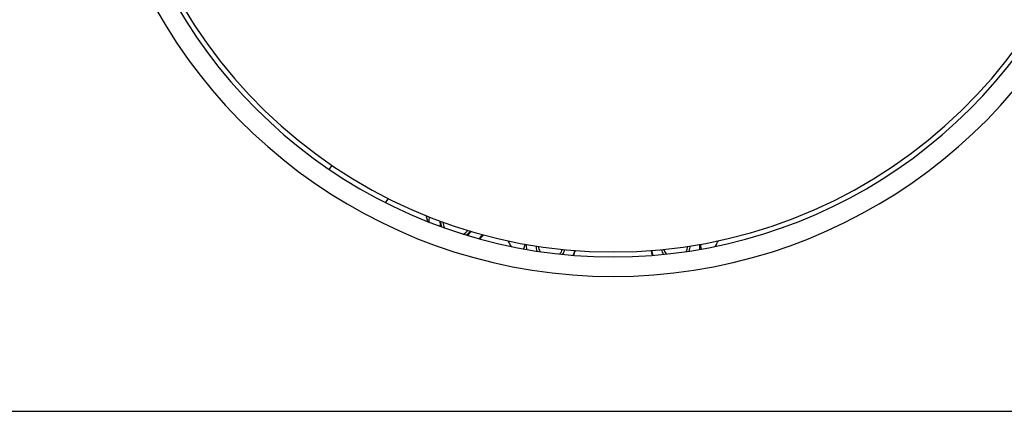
# Model space of a CAD drawing. Header units: inches. Extents: x 24 to 1128, y -94 to 748.
# Tile 13 of 256: x 237 to 262, y 136 to 146. Entities that reach past the tile are written whole.
import ezdxf

# ---------------------------------------------------------------- set-up
doc = ezdxf.new("R2010")
doc.units = ezdxf.units.IN
doc.header["$LTSCALE"] = 32
doc.header["$MEASUREMENT"] = 0
doc.layers.add('Visible (ANSI)', color=7, linetype='Continuous', lineweight=30)

msp = doc.modelspace()

# ---------------------------------------------------------------- linework, layer by layer
at = {"layer": 'Visible (ANSI)'}
for p, q in [((244.74258, 142.41667), (244.81479, 142.51873)), ((246.18087, 141.56937), (246.25388, 141.67255)), ((235.98302, 136.25037), (326.98302, 136.25037))]:
    msp.add_line(p, q, dxfattribs=at)
for centre, radius, start, end in [((251.98302, 153.06287), 12.75, 103.608961, 76.391039), ((251.98302, 153.06287), 13.375, 200.472453, 339.527547), ((251.98302, 153.06287), 12.875, 201.305447, 338.694553), ((248.00201, 141.08707), 0.719, 170.414572, 180.852393), ((248.00201, 141.08707), 0.43764, 177.924324, 196.421414), ((248.00201, 141.08707), 0.42, 178.715419, 198.213941), ((248.00201, 141.08707), 0.3575, 182.154247, 206.512424), ((248.00201, 141.08707), 0.3575, 296.711784, 321.069961), ((248.00201, 141.08707), 0.42, 305.010267, 324.508789), ((248.00201, 141.08707), 0.43764, 306.802794, 325.299884), ((248.00201, 141.08707), 0.719, 322.371815, 332.809636), ((251.98302, 142.06287), 3.06, 208.574183, 211.727287), ((250.39203, 140.47188), 0.625, 176.801855, 188.565619), ((250.39203, 140.47188), 0.37513, 180.99494, 201.417038), ((250.39203, 140.47188), 0.375, 180.998304, 201.428243), ((250.39203, 140.47188), 0.3125, 182.968449, 208.276834), ((253.57401, 140.47188), 0.3125, 331.723166, 357.031551), ((253.57401, 140.47188), 0.375, 338.571757, 359.001696), ((253.57401, 140.47188), 0.37513, 338.582962, 359.00506), ((253.57401, 140.47188), 0.625, 351.434381, 3.198145), ((251.98302, 142.06287), 3.06, 328.272713, 331.425817), ((250.39203, 140.47188), 0.3125, 317.319777, 342.628162), ((250.39203, 140.47188), 0.375, 324.168369, 344.598308), ((250.39203, 140.47188), 0.37513, 324.179574, 344.601671), ((250.39203, 140.47188), 0.625, 337.030993, 341.19175), ((250.39203, 140.47188), 0.625, 341.19175, 348.794756), ((253.57401, 140.47188), 0.625, 191.205244, 202.969007), ((253.57401, 140.47188), 0.37513, 195.398329, 215.820426), ((253.57401, 140.47188), 0.375, 195.401692, 215.831631), ((253.57401, 140.47188), 0.3125, 197.371838, 222.680223)]:
    msp.add_arc(centre, radius, start, end, dxfattribs=at)
for points, weights in [([(247.25785, 141.0863), (247.23838, 141.15897), (247.21748, 141.23697)], [1.01894725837, 1.0195080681, 1.0096430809]), ([(248.67993, 140.74817), (248.62787, 140.6961), (248.57804, 140.64628)], [1.01826575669, 1.02088657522, 1.01385585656]), ([(249.70427, 140.39114), (249.72533, 140.45296), (249.74504, 140.51083)], [1.01021879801, 1.01913001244, 1.01897476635]), ([(254.20402, 140.50781), (254.21588, 140.44786), (254.22828, 140.38516)], [1.01429132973, 1.02099650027, 1.01810747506]), ([(250.98366, 140.27038), (250.97642, 140.24915), (250.96917, 140.22785)], [1, 1.0049227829, 1.00856858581]), ([(251.01077, 140.35), (250.99715, 140.31001), (250.98366, 140.27038)], [1.01396615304, 1.00922544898, 1]), ([(252.98536, 140.22695), (252.97302, 140.28931), (252.96092, 140.35043)], [1.01757015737, 1.01381398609, 1.00003212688])]:
    msp.add_rational_spline(points, weights, degree=2, dxfattribs=at)

doc.saveas('drawing.dxf')
